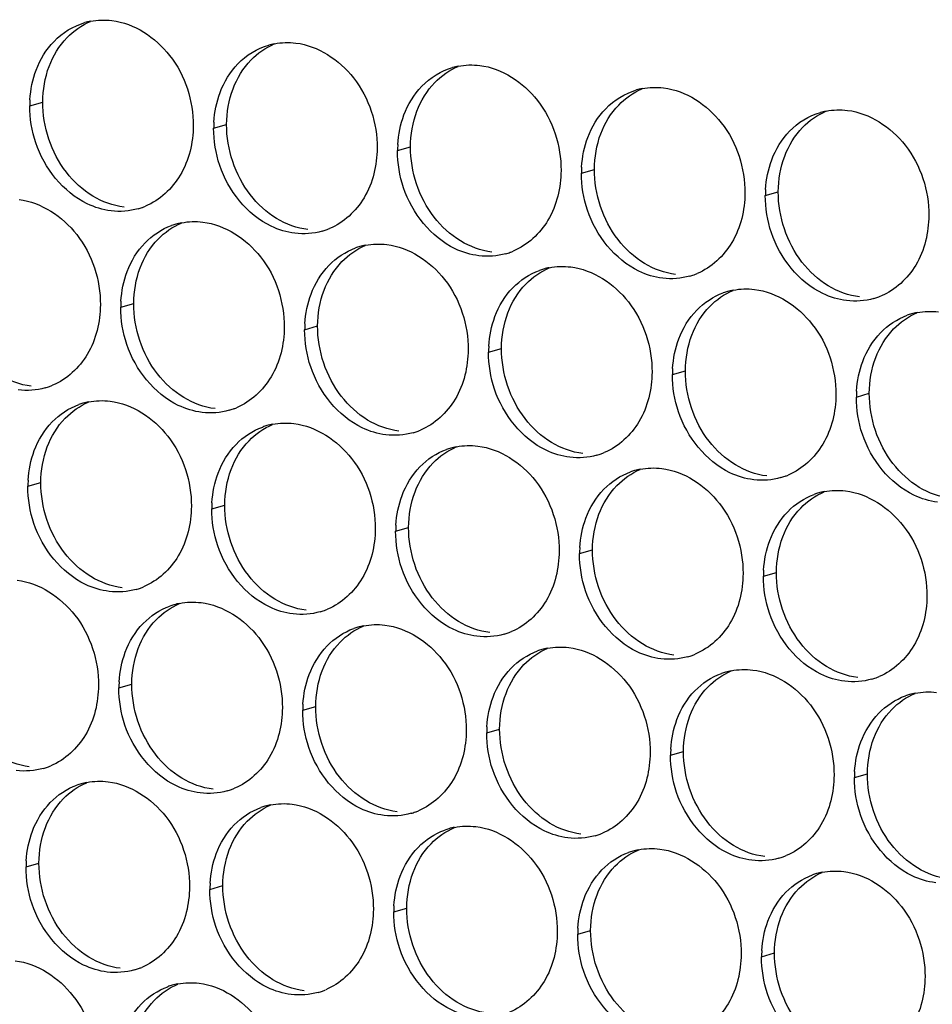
# Paper-space layout '45651_1_3' of a CAD drawing. Header units: millimetres. Extents: x -231 to 594, y 0 to 420.
# Tile 111 of 247: x 100 to 108, y 206 to 214. Entities that reach past the tile are written whole.
import ezdxf

# ---------------------------------------------------------------- set-up
doc = ezdxf.new("R2010")
doc.units = ezdxf.units.MM
doc.header["$LTSCALE"] = 32.67
doc.layers.add('02___PRT_ALL_AXES', color=7, linetype='CONTINUOUS')

psp = doc.layouts.new('45651_1_3')

# ---------------------------------------------------------------- linework, layer by layer
at = {"layer": '02___PRT_ALL_AXES', "color": 7, "linetype": 'CONTINUOUS'}
for p, q in [((100.1765, 213.5632), (100.2837, 213.5938)), ((101.6961, 213.3777), (101.8033, 213.4084)), ((103.2157, 213.1922), (103.3229, 213.2229)), ((104.7353, 213.0067), (104.8425, 213.0374)), ((106.2548, 212.8213), (106.362, 212.8519)), ((100.9285, 211.898), (101.0357, 211.9287)), ((102.4481, 211.7125), (102.5553, 211.7432)), ((103.9677, 211.527), (104.0749, 211.5577)), ((105.4873, 211.3416), (105.5945, 211.3722)), ((107.0069, 211.1561), (107.1141, 211.1868)), ((100.161, 210.4183), (100.2682, 210.449)), ((101.6805, 210.2328), (101.7877, 210.2635)), ((103.2001, 210.0473), (103.3073, 210.078)), ((104.7197, 209.8618), (104.8269, 209.8925)), ((106.2393, 209.6764), (106.3465, 209.707)), ((100.913, 208.7531), (101.0202, 208.7838)), ((102.4326, 208.5676), (102.5398, 208.5983)), ((103.9522, 208.3821), (104.0594, 208.4128)), ((105.4717, 208.1967), (105.5789, 208.2273)), ((106.9913, 208.0112), (107.0985, 208.0419)), ((100.1454, 207.2734), (100.2526, 207.3041)), ((101.665, 207.0879), (101.7722, 207.1186)), ((103.1846, 206.9024), (103.2918, 206.9331)), ((104.7042, 206.717), (104.8114, 206.7476)), ((106.2238, 206.5315), (106.331, 206.5622))]:
    psp.add_line(p, q, dxfattribs=at)
at = {"layer": '02___PRT_ALL_AXES', "color": 3, "linetype": 'CONTINUOUS'}
for centre, radius, start, end in [((100.7833, 213.7191), 0.5519, 100.97724, 105.93831), ((102.3029, 213.5336), 0.5519, 100.97724, 105.93831), ((103.8225, 213.3482), 0.5519, 100.97724, 105.93831), ((105.3421, 213.1627), 0.5519, 100.97724, 105.93831), ((101.0683, 213.5588), 0.8918, 176.51802, 179.71686), ((106.8617, 212.9772), 0.5519, 100.97724, 105.93831), ((102.5879, 213.3733), 0.8918, 176.51802, 179.71686), ((104.1075, 213.1878), 0.8918, 176.51802, 179.71686), ((105.6271, 213.0023), 0.8918, 176.51802, 179.71686), ((107.1467, 212.8169), 0.8918, 176.51802, 179.71686), ((100.9218, 213.2373), 0.5467, 285.94061, 289.76751), ((100.9213, 213.2386), 0.5481, 289.77289, 292.73686), ((101.5339, 212.059), 0.5467, 105.94061, 109.76751), ((101.5353, 212.0539), 0.5519, 100.97724, 105.93831), ((102.4414, 213.0518), 0.5467, 285.94061, 289.76751), ((102.4409, 213.0531), 0.5481, 289.77289, 292.73686), ((103.0535, 211.8735), 0.5467, 105.94061, 109.76751), ((103.0549, 211.8685), 0.5519, 100.97724, 105.93831), ((103.9605, 212.8677), 0.5481, 289.77289, 292.73686), ((103.961, 212.8664), 0.5467, 285.94061, 289.76751), ((104.5731, 211.688), 0.5467, 105.94061, 109.76751), ((104.5745, 211.683), 0.5519, 100.97724, 105.93831), ((105.4806, 212.6809), 0.5467, 285.94061, 289.76751), ((105.4801, 212.6822), 0.5481, 289.77289, 292.73686), ((106.0941, 211.4975), 0.5519, 100.97724, 105.93831), ((101.8204, 211.8936), 0.8918, 176.51802, 179.71686), ((106.0927, 211.5025), 0.5467, 105.94061, 109.76751), ((107.0002, 212.4954), 0.5467, 285.94061, 289.76751), ((106.9997, 212.4967), 0.5481, 289.77289, 292.73686), ((107.6123, 211.3171), 0.5467, 105.94061, 109.76751), ((107.6137, 211.312), 0.5519, 100.97724, 105.93831), ((103.3399, 211.7081), 0.8918, 176.51802, 179.71686), ((104.8595, 211.5226), 0.8918, 176.51802, 179.71686), ((106.3791, 211.3371), 0.8918, 176.51802, 179.71686), ((100.1543, 211.7576), 0.5467, 285.94061, 289.76751), ((100.1538, 211.7589), 0.5481, 289.77289, 292.73686), ((107.8987, 211.1517), 0.8918, 176.51802, 179.71686), ((100.7664, 210.5793), 0.5467, 105.94061, 109.76751), ((100.7678, 210.5742), 0.5519, 100.97724, 105.93831), ((101.6739, 211.5721), 0.5467, 285.94061, 289.76751), ((101.6733, 211.5734), 0.5481, 289.77289, 292.73686), ((102.286, 210.3938), 0.5467, 105.94061, 109.76751), ((102.2874, 210.3888), 0.5519, 100.97724, 105.93831), ((103.1934, 211.3866), 0.5467, 285.94061, 289.76751), ((103.1929, 211.388), 0.5481, 289.77289, 292.73686), ((103.8055, 210.2083), 0.5467, 105.94061, 109.76751), ((103.807, 210.2033), 0.5519, 100.97724, 105.93831), ((104.713, 211.2012), 0.5467, 285.94061, 289.76751), ((104.7125, 211.2025), 0.5481, 289.77289, 292.73686), ((105.3251, 210.0228), 0.5467, 105.94061, 109.76751), ((105.3265, 210.0178), 0.5519, 100.97724, 105.93831), ((106.2326, 211.0157), 0.5467, 285.94061, 289.76751), ((106.2321, 211.017), 0.5481, 289.77289, 292.73686), ((101.0528, 210.4139), 0.8918, 176.51802, 179.71686), ((106.8447, 209.8374), 0.5467, 105.94061, 109.76751), ((106.8461, 209.8323), 0.5519, 100.97724, 105.93831), ((102.5724, 210.2284), 0.8918, 176.51802, 179.71686), ((104.092, 210.0429), 0.8918, 176.51802, 179.71686), ((105.6115, 209.8574), 0.8918, 176.51802, 179.71686), ((107.1311, 209.672), 0.8918, 176.51802, 179.71686), ((100.9058, 210.0937), 0.5481, 289.77289, 292.73686), ((100.9063, 210.0924), 0.5467, 285.94061, 289.76751), ((101.5184, 208.9141), 0.5467, 105.94061, 109.76751), ((101.5198, 208.9091), 0.5519, 100.97724, 105.93831), ((102.4259, 209.9069), 0.5467, 285.94061, 289.76751), ((102.4254, 209.9083), 0.5481, 289.77289, 292.73686), ((103.0394, 208.7236), 0.5519, 100.97724, 105.93831), ((103.038, 208.7286), 0.5467, 105.94061, 109.76751), ((103.9455, 209.7215), 0.5467, 285.94061, 289.76751), ((103.9449, 209.7228), 0.5481, 289.77289, 292.73686), ((104.5576, 208.5431), 0.5467, 105.94061, 109.76751), ((104.559, 208.5381), 0.5519, 100.97724, 105.93831), ((105.4651, 209.536), 0.5467, 285.94061, 289.76751), ((105.4645, 209.5373), 0.5481, 289.77289, 292.73686), ((106.0771, 208.3577), 0.5467, 105.94061, 109.76751), ((106.0786, 208.3526), 0.5519, 100.97724, 105.93831), ((101.8048, 208.7487), 0.8918, 176.51802, 179.71686), ((106.9846, 209.3505), 0.5467, 285.94061, 289.76751), ((106.9841, 209.3518), 0.5481, 289.77289, 292.73686), ((107.5967, 208.1722), 0.5467, 105.94061, 109.76751), ((107.5981, 208.1671), 0.5519, 100.97724, 105.93831), ((103.3244, 208.5632), 0.8918, 176.51802, 179.71686), ((104.844, 208.3777), 0.8918, 176.51802, 179.71686), ((106.3636, 208.1923), 0.8918, 176.51802, 179.71686), ((100.1387, 208.6127), 0.5467, 285.94061, 289.76751), ((100.1382, 208.614), 0.5481, 289.77289, 292.73686), ((107.8831, 208.0068), 0.8918, 176.51802, 179.71686), ((100.7522, 207.4293), 0.5519, 100.97724, 105.93831), ((100.7508, 207.4344), 0.5467, 105.94061, 109.76751), ((101.6583, 208.4272), 0.5467, 285.94061, 289.76751), ((101.6578, 208.4285), 0.5481, 289.77289, 292.73686), ((102.2704, 207.2489), 0.5467, 105.94061, 109.76751), ((102.2718, 207.2439), 0.5519, 100.97724, 105.93831), ((103.1779, 208.2418), 0.5467, 285.94061, 289.76751), ((103.1774, 208.2431), 0.5481, 289.77289, 292.73686), ((103.79, 207.0634), 0.5467, 105.94061, 109.76751), ((103.7914, 207.0584), 0.5519, 100.97724, 105.93831), ((104.6975, 208.0563), 0.5467, 285.94061, 289.76751), ((104.697, 208.0576), 0.5481, 289.77289, 292.73686), ((105.3096, 206.8779), 0.5467, 105.94061, 109.76751), ((105.311, 206.8729), 0.5519, 100.97724, 105.93831), ((101.0372, 207.269), 0.8918, 176.51802, 179.71686), ((106.2171, 207.8708), 0.5467, 285.94061, 289.76751), ((106.2165, 207.8721), 0.5481, 289.77289, 292.73686), ((106.8306, 206.6874), 0.5519, 100.97724, 105.93831), ((106.8292, 206.6925), 0.5467, 105.94061, 109.76751), ((102.5568, 207.0835), 0.8918, 176.51802, 179.71686), ((104.0764, 206.898), 0.8918, 176.51802, 179.71686), ((105.596, 206.7125), 0.8918, 176.51802, 179.71686), ((107.1156, 206.5271), 0.8918, 176.51802, 179.71686), ((100.8908, 206.9475), 0.5467, 285.94061, 289.76751), ((100.8902, 206.9488), 0.5481, 289.77289, 292.73686), ((101.5029, 205.7692), 0.5467, 105.94061, 109.76751), ((101.5043, 205.7642), 0.5519, 100.97724, 105.93831), ((102.4098, 206.7634), 0.5481, 289.77289, 292.73686), ((102.4103, 206.762), 0.5467, 285.94061, 289.76751)]:
    psp.add_arc(centre, radius, start, end, dxfattribs=at)
for points in [[(100.3771, 214.095), (100.4461, 214.1664), (100.5362, 214.2226), (100.6318, 214.2498)], [(100.6782, 214.261), (100.7364, 214.2722), (100.797, 214.2741), (100.8558, 214.267)], [(100.2294, 213.8578), (100.2622, 213.9449), (100.3124, 214.028), (100.3771, 214.095)], [(101.8967, 213.9095), (101.9657, 213.981), (102.0558, 214.0371), (102.1514, 214.0644)], [(102.1978, 214.0755), (102.2559, 214.0868), (102.3166, 214.0886), (102.3753, 214.0815)], [(101.749, 213.6723), (101.7818, 213.7595), (101.8319, 213.8425), (101.8967, 213.9095)], [(103.7174, 213.89), (103.7755, 213.9013), (103.8362, 213.9032), (103.8949, 213.896)], [(100.1781, 213.6129), (100.1832, 213.6962), (100.2, 213.7797), (100.2294, 213.8578)], [(103.4162, 213.724), (103.4853, 213.7955), (103.5754, 213.8516), (103.6709, 213.8789)], [(101.6977, 213.4274), (101.7028, 213.5107), (101.7196, 213.5942), (101.749, 213.6723)], [(103.2686, 213.4868), (103.3014, 213.574), (103.3515, 213.657), (103.4162, 213.724)], [(104.9358, 213.5385), (105.0048, 213.61), (105.095, 213.6661), (105.1905, 213.6934)], [(105.237, 213.7045), (105.2951, 213.7158), (105.3557, 213.7177), (105.4145, 213.7105)], [(100.2264, 213.256), (100.1934, 213.3543), (100.176, 213.4594), (100.1765, 213.5632)], [(104.7882, 213.3013), (104.821, 213.3885), (104.8711, 213.4715), (104.9358, 213.5385)], [(106.4554, 213.3531), (106.5244, 213.4245), (106.6146, 213.4806), (106.7101, 213.5079)], [(106.7566, 213.5191), (106.8147, 213.5303), (106.8753, 213.5322), (106.9341, 213.525)], [(103.2173, 213.242), (103.2224, 213.3252), (103.2392, 213.4088), (103.2686, 213.4868)], [(101.746, 213.0705), (101.713, 213.1689), (101.6956, 213.274), (101.6961, 213.3777)], [(106.3077, 213.1159), (106.3406, 213.203), (106.3907, 213.2861), (106.4554, 213.3531)], [(104.7369, 213.0565), (104.742, 213.1397), (104.7588, 213.2233), (104.7882, 213.3013)], [(103.2656, 212.8851), (103.2326, 212.9834), (103.2152, 213.0885), (103.2157, 213.1922)], [(106.2565, 212.871), (106.2615, 212.9542), (106.2784, 213.0378), (106.3077, 213.1159)], [(104.7852, 212.6996), (104.7522, 212.7979), (104.7347, 212.903), (104.7353, 213.0067)], [(106.3048, 212.5141), (106.2718, 212.6124), (106.2543, 212.7175), (106.2548, 212.8213)], [(101.072, 212.7116), (101, 212.691), (100.9223, 212.6854), (100.848, 212.6945)], [(101.4303, 212.5958), (101.4884, 212.6071), (101.549, 212.6089), (101.6078, 212.6018)], [(101.1291, 212.4298), (101.1899, 212.4928), (101.2666, 212.5438), (101.349, 212.5735)], [(102.5916, 212.5261), (102.5196, 212.5056), (102.4419, 212.5), (102.3676, 212.509)], [(100.9814, 212.1926), (101.0142, 212.2797), (101.0644, 212.3628), (101.1291, 212.4298)], [(102.6487, 212.2443), (102.7095, 212.3073), (102.7862, 212.3584), (102.8686, 212.388)], [(102.9498, 212.4103), (103.008, 212.4216), (103.0686, 212.4235), (103.1274, 212.4163)], [(104.1112, 212.3407), (104.0392, 212.3201), (103.9615, 212.3145), (103.8872, 212.3236)], [(100.9302, 211.9477), (100.9352, 212.031), (100.952, 212.1145), (100.9814, 212.1926)], [(102.501, 212.0071), (102.5338, 212.0943), (102.584, 212.1773), (102.6487, 212.2443)], [(104.1683, 212.0588), (104.2291, 212.1218), (104.3058, 212.1729), (104.3882, 212.2025)], [(104.4694, 212.2248), (104.5275, 212.2361), (104.5882, 212.238), (104.647, 212.2308)], [(105.6307, 212.1552), (105.5587, 212.1346), (105.4811, 212.129), (105.4067, 212.1381)], [(104.0206, 211.8216), (104.0534, 211.9088), (104.1036, 211.9918), (104.1683, 212.0588)], [(105.989, 212.0394), (106.0471, 212.0506), (106.1078, 212.0525), (106.1665, 212.0453)], [(102.4497, 211.7623), (102.4548, 211.8455), (102.4716, 211.9291), (102.501, 212.0071)], [(105.6878, 211.8733), (105.7487, 211.9363), (105.8254, 211.9874), (105.9078, 212.017)], [(107.1503, 211.9697), (107.0783, 211.9491), (107.0007, 211.9435), (106.9263, 211.9526)], [(100.9785, 211.5908), (100.9454, 211.6892), (100.928, 211.7943), (100.9285, 211.898)], [(105.5402, 211.6362), (105.573, 211.7233), (105.6231, 211.8064), (105.6878, 211.8733)], [(107.5086, 211.8539), (107.5667, 211.8652), (107.6273, 211.867), (107.6861, 211.8599)], [(103.9693, 211.5768), (103.9744, 211.66), (103.9912, 211.7436), (104.0206, 211.8216)], [(107.2074, 211.6879), (107.2683, 211.7509), (107.345, 211.8019), (107.4274, 211.8316)], [(102.498, 211.4054), (102.465, 211.5037), (102.4476, 211.6088), (102.4481, 211.7125)], [(105.4889, 211.3913), (105.494, 211.4745), (105.5108, 211.5581), (105.5402, 211.6362)], [(107.0598, 211.4507), (107.0926, 211.5378), (107.1427, 211.6209), (107.2074, 211.6879)], [(104.0176, 211.2199), (103.9846, 211.3182), (103.9672, 211.4233), (103.9677, 211.527)], [(107.0085, 211.2058), (107.0136, 211.2891), (107.0304, 211.3726), (107.0598, 211.4507)], [(105.5372, 211.0344), (105.5042, 211.1327), (105.4868, 211.2378), (105.4873, 211.3416)], [(100.3044, 211.2319), (100.2324, 211.2113), (100.1548, 211.2057), (100.0804, 211.2148)], [(107.0568, 210.8489), (107.0238, 210.9473), (107.0064, 211.0523), (107.0069, 211.1561)], [(100.3615, 210.9501), (100.4224, 211.0131), (100.4991, 211.0641), (100.5815, 211.0938)], [(100.6627, 211.1161), (100.7208, 211.1274), (100.7814, 211.1292), (100.8402, 211.1221)], [(101.824, 211.0464), (101.752, 211.0259), (101.6743, 211.0203), (101.6, 211.0293)], [(100.2139, 210.7129), (100.2467, 210.8), (100.2968, 210.8831), (100.3615, 210.9501)], [(101.8811, 210.7646), (101.9419, 210.8276), (102.0186, 210.8787), (102.1011, 210.9083)], [(102.1823, 210.9306), (102.2404, 210.9419), (102.301, 210.9438), (102.3598, 210.9366)], [(103.3436, 210.861), (103.2716, 210.8404), (103.1939, 210.8348), (103.1196, 210.8438)], [(101.7334, 210.5274), (101.7663, 210.6146), (101.8164, 210.6976), (101.8811, 210.7646)], [(103.7019, 210.7451), (103.76, 210.7564), (103.8206, 210.7583), (103.8794, 210.7511)], [(100.1626, 210.468), (100.1677, 210.5513), (100.1845, 210.6348), (100.2139, 210.7129)], [(103.4007, 210.5791), (103.4615, 210.6421), (103.5382, 210.6932), (103.6206, 210.7228)], [(104.8632, 210.6755), (104.7912, 210.6549), (104.7135, 210.6493), (104.6392, 210.6584)], [(103.253, 210.3419), (103.2858, 210.4291), (103.336, 210.5121), (103.4007, 210.5791)], [(105.2214, 210.5596), (105.2796, 210.5709), (105.3402, 210.5728), (105.399, 210.5656)], [(101.6822, 210.2826), (101.6872, 210.3658), (101.7041, 210.4494), (101.7334, 210.5274)], [(104.9203, 210.3936), (104.9811, 210.4566), (105.0578, 210.5077), (105.1402, 210.5373)], [(106.3828, 210.49), (106.3108, 210.4694), (106.2331, 210.4638), (106.1588, 210.4729)], [(100.2109, 210.1111), (100.1779, 210.2095), (100.1605, 210.3145), (100.161, 210.4183)], [(103.2018, 210.0971), (103.2068, 210.1803), (103.2237, 210.2639), (103.253, 210.3419)], [(104.7726, 210.1564), (104.8054, 210.2436), (104.8556, 210.3267), (104.9203, 210.3936)], [(106.4399, 210.2082), (106.5007, 210.2712), (106.5774, 210.3222), (106.6598, 210.3519)], [(106.741, 210.3742), (106.7992, 210.3854), (106.8598, 210.3873), (106.9186, 210.3802)], [(101.7305, 209.9256), (101.6975, 210.024), (101.68, 210.1291), (101.6805, 210.2328)], [(106.2922, 209.971), (106.325, 210.0581), (106.3752, 210.1412), (106.4399, 210.2082)], [(104.7214, 209.9116), (104.7264, 209.9948), (104.7432, 210.0784), (104.7726, 210.1564)], [(103.2501, 209.7402), (103.217, 209.8385), (103.1996, 209.9436), (103.2001, 210.0473)], [(106.2409, 209.7261), (106.246, 209.8094), (106.2628, 209.8929), (106.2922, 209.971)], [(104.7696, 209.5547), (104.7366, 209.653), (104.7192, 209.7581), (104.7197, 209.8618)], [(106.2892, 209.3692), (106.2562, 209.4676), (106.2388, 209.5726), (106.2393, 209.6764)], [(101.0564, 209.5667), (100.9844, 209.5462), (100.9068, 209.5405), (100.8325, 209.5496)], [(101.1135, 209.2849), (101.1744, 209.3479), (101.2511, 209.399), (101.3335, 209.4286)], [(101.4147, 209.4509), (101.4728, 209.4622), (101.5335, 209.4641), (101.5922, 209.4569)], [(102.576, 209.3812), (102.504, 209.3607), (102.4264, 209.3551), (102.352, 209.3641)], [(100.9659, 209.0477), (100.9987, 209.1349), (101.0488, 209.2179), (101.1135, 209.2849)], [(102.9343, 209.2654), (102.9924, 209.2767), (103.0531, 209.2786), (103.1118, 209.2714)], [(102.6331, 209.0994), (102.694, 209.1624), (102.7707, 209.2135), (102.8531, 209.2431)], [(104.0956, 209.1958), (104.0236, 209.1752), (103.946, 209.1696), (103.8716, 209.1787)], [(100.9146, 208.8028), (100.9197, 208.8861), (100.9365, 208.9697), (100.9659, 209.0477)], [(102.4855, 208.8622), (102.5183, 208.9494), (102.5684, 209.0324), (102.6331, 209.0994)], [(104.1527, 208.9139), (104.2136, 208.9769), (104.2902, 209.028), (104.3727, 209.0576)], [(104.4539, 209.0799), (104.512, 209.0912), (104.5726, 209.0931), (104.6314, 209.0859)], [(105.6152, 209.0103), (105.5432, 208.9897), (105.4655, 208.9841), (105.3912, 208.9932)], [(102.4342, 208.6174), (102.4393, 208.7006), (102.4561, 208.7842), (102.4855, 208.8622)], [(104.0051, 208.6767), (104.0379, 208.7639), (104.088, 208.8469), (104.1527, 208.9139)], [(105.6723, 208.7285), (105.7331, 208.7915), (105.8098, 208.8425), (105.8922, 208.8721)], [(105.9735, 208.8945), (106.0316, 208.9057), (106.0922, 208.9076), (106.151, 208.9004)], [(107.1348, 208.8248), (107.0628, 208.8043), (106.9851, 208.7986), (106.9108, 208.8077)], [(100.9629, 208.4459), (100.9299, 208.5443), (100.9125, 208.6494), (100.913, 208.7531)], [(105.5246, 208.4913), (105.5574, 208.5784), (105.6076, 208.6615), (105.6723, 208.7285)], [(107.493, 208.709), (107.5512, 208.7203), (107.6118, 208.7221), (107.6706, 208.715)], [(103.9538, 208.4319), (103.9589, 208.5151), (103.9757, 208.5987), (104.0051, 208.6767)], [(107.1919, 208.543), (107.2527, 208.606), (107.3294, 208.657), (107.4118, 208.6867)], [(102.4825, 208.2605), (102.4495, 208.3588), (102.4321, 208.4639), (102.4326, 208.5676)], [(107.0442, 208.3058), (107.077, 208.3929), (107.1272, 208.476), (107.1919, 208.543)], [(105.4734, 208.2464), (105.4784, 208.3296), (105.4953, 208.4132), (105.5246, 208.4913)], [(104.0021, 208.075), (103.9691, 208.1733), (103.9516, 208.2784), (103.9522, 208.3821)], [(106.993, 208.0609), (106.998, 208.1442), (107.0148, 208.2277), (107.0442, 208.3058)], [(105.5217, 207.8895), (105.4887, 207.9878), (105.4712, 208.0929), (105.4717, 208.1967)], [(100.2889, 208.087), (100.2169, 208.0664), (100.1392, 208.0608), (100.0649, 208.0699)], [(100.6471, 207.9712), (100.7053, 207.9825), (100.7659, 207.9843), (100.8247, 207.9772)], [(107.0412, 207.704), (107.0082, 207.8024), (106.9908, 207.9075), (106.9913, 208.0112)], [(100.346, 207.8052), (100.4068, 207.8682), (100.4835, 207.9192), (100.5659, 207.9489)], [(101.8085, 207.9015), (101.7365, 207.881), (101.6588, 207.8754), (101.5845, 207.8844)], [(100.1983, 207.568), (100.2311, 207.6551), (100.2813, 207.7382), (100.346, 207.8052)], [(102.1667, 207.7857), (102.2249, 207.797), (102.2855, 207.7989), (102.3443, 207.7917)], [(101.8656, 207.6197), (101.9264, 207.6827), (102.0031, 207.7338), (102.0855, 207.7634)], [(103.3281, 207.7161), (103.256, 207.6955), (103.1784, 207.6899), (103.1041, 207.699)], [(100.1471, 207.3231), (100.1521, 207.4064), (100.1689, 207.4899), (100.1983, 207.568)], [(101.7179, 207.3825), (101.7507, 207.4697), (101.8009, 207.5527), (101.8656, 207.6197)], [(103.3851, 207.4342), (103.446, 207.4972), (103.5227, 207.5483), (103.6051, 207.5779)], [(103.6863, 207.6002), (103.7444, 207.6115), (103.8051, 207.6134), (103.8638, 207.6062)], [(104.8476, 207.5306), (104.7756, 207.51), (104.698, 207.5044), (104.6236, 207.5135)], [(103.2375, 207.197), (103.2703, 207.2842), (103.3204, 207.3672), (103.3851, 207.4342)], [(104.9047, 207.2488), (104.9656, 207.3117), (105.0423, 207.3628), (105.1247, 207.3924)], [(105.2059, 207.4148), (105.264, 207.426), (105.3247, 207.4279), (105.3834, 207.4207)], [(101.6666, 207.1377), (101.6717, 207.2209), (101.6885, 207.3045), (101.7179, 207.3825)], [(106.3672, 207.3451), (106.2952, 207.3245), (106.2176, 207.3189), (106.1432, 207.328)], [(100.1953, 206.9662), (100.1623, 207.0646), (100.1449, 207.1697), (100.1454, 207.2734)], [(104.7571, 207.0116), (104.7899, 207.0987), (104.84, 207.1818), (104.9047, 207.2488)], [(106.7255, 207.2293), (106.7836, 207.2406), (106.8442, 207.2424), (106.903, 207.2353)], [(103.1862, 206.9522), (103.1913, 207.0354), (103.2081, 207.119), (103.2375, 207.197)], [(106.4243, 207.0633), (106.4852, 207.1263), (106.5619, 207.1773), (106.6443, 207.207)], [(101.7149, 206.7808), (101.6819, 206.8791), (101.6645, 206.9842), (101.665, 207.0879)], [(104.7058, 206.7667), (104.7109, 206.8499), (104.7277, 206.9335), (104.7571, 207.0116)], [(106.2767, 206.8261), (106.3095, 206.9132), (106.3596, 206.9963), (106.4243, 207.0633)], [(103.2345, 206.5953), (103.2015, 206.6936), (103.1841, 206.7987), (103.1846, 206.9024)], [(106.2254, 206.5812), (106.2305, 206.6645), (106.2473, 206.748), (106.2767, 206.8261)], [(104.7541, 206.4098), (104.7211, 206.5081), (104.7037, 206.6132), (104.7042, 206.717)], [(106.2737, 206.2243), (106.2407, 206.3227), (106.2232, 206.4278), (106.2238, 206.5315)], [(101.0409, 206.4218), (100.9689, 206.4013), (100.8912, 206.3957), (100.8169, 206.4047)], [(101.098, 206.14), (101.1588, 206.203), (101.2355, 206.2541), (101.318, 206.2837)], [(101.3992, 206.306), (101.4573, 206.3173), (101.5179, 206.3192), (101.5767, 206.312)], [(102.5605, 206.2364), (102.4885, 206.2158), (102.4108, 206.2102), (102.3365, 206.2193)], [(100.9503, 205.9028), (100.9832, 205.99), (101.0333, 206.073), (101.098, 206.14)]]:
    psp.add_open_spline(points, degree=3, dxfattribs=at)
at = {"layer": '02___PRT_ALL_AXES', "color": 7, "linetype": 'CONTINUOUS'}
for points in [[(100.4843, 214.1256), (100.5387, 214.182), (100.6055, 214.2288), (100.6778, 214.2591)], [(100.3366, 213.8884), (100.3694, 213.9756), (100.4196, 214.0586), (100.4843, 214.1256)], [(102.0038, 213.9402), (102.0583, 213.9965), (102.1251, 214.0433), (102.1974, 214.0736)], [(101.8562, 213.703), (101.889, 213.7901), (101.9391, 213.8732), (102.0038, 213.9402)], [(100.2837, 213.5938), (100.2842, 213.6936), (100.3015, 213.7951), (100.3366, 213.8884)], [(103.5234, 213.7547), (103.5779, 213.811), (103.6447, 213.8578), (103.717, 213.8881)], [(103.3758, 213.5175), (103.4086, 213.6047), (103.4587, 213.6877), (103.5234, 213.7547)], [(101.8033, 213.4084), (101.8038, 213.5081), (101.821, 213.6096), (101.8562, 213.703)], [(105.043, 213.5692), (105.0974, 213.6256), (105.1643, 213.6723), (105.2365, 213.7026)], [(100.4788, 213.0138), (100.354, 213.1751), (100.2827, 213.3898), (100.2837, 213.5938)], [(103.3229, 213.2229), (103.3234, 213.3227), (103.3406, 213.4241), (103.3758, 213.5175)], [(104.8954, 213.332), (104.9282, 213.4192), (104.9783, 213.5022), (105.043, 213.5692)], [(106.5626, 213.3837), (106.617, 213.4401), (106.6839, 213.4869), (106.7561, 213.5171)], [(101.9984, 212.8283), (101.8735, 212.9896), (101.8023, 213.2044), (101.8033, 213.4084)], [(104.8425, 213.0374), (104.843, 213.1372), (104.8602, 213.2386), (104.8954, 213.332)], [(106.4149, 213.1465), (106.4477, 213.2337), (106.4979, 213.3167), (106.5626, 213.3837)], [(103.5179, 212.6428), (103.3931, 212.8042), (103.3219, 213.0189), (103.3229, 213.2229)], [(106.362, 212.8519), (106.3625, 212.9517), (106.3798, 213.0532), (106.4149, 213.1465)], [(100.697, 212.8166), (100.6132, 212.8674), (100.5388, 212.9362), (100.4788, 213.0138)], [(105.0375, 212.4573), (104.9127, 212.6187), (104.8414, 212.8334), (104.8425, 213.0374)], [(106.5571, 212.2718), (106.4323, 212.4332), (106.361, 212.6479), (106.362, 212.8519)], [(100.9552, 212.7252), (100.8646, 212.7362), (100.7751, 212.7693), (100.697, 212.8166)], [(102.2166, 212.6311), (102.1328, 212.6819), (102.0583, 212.7507), (101.9984, 212.8283)], [(102.4748, 212.5397), (102.3842, 212.5508), (102.2947, 212.5838), (102.2166, 212.6311)], [(103.7362, 212.4456), (103.6523, 212.4964), (103.5779, 212.5652), (103.5179, 212.6428)], [(101.2363, 212.4605), (101.2907, 212.5168), (101.3575, 212.5636), (101.4298, 212.5939)], [(101.0886, 212.2233), (101.1214, 212.3104), (101.1716, 212.3935), (101.2363, 212.4605)], [(103.9944, 212.3542), (103.9037, 212.3653), (103.8143, 212.3983), (103.7362, 212.4456)], [(105.2558, 212.2602), (105.1719, 212.311), (105.0975, 212.3798), (105.0375, 212.4573)], [(102.7559, 212.275), (102.8103, 212.3313), (102.8771, 212.3781), (102.9494, 212.4084)], [(102.6082, 212.0378), (102.641, 212.1249), (102.6912, 212.208), (102.7559, 212.275)], [(101.0357, 211.9287), (101.0362, 212.0284), (101.0535, 212.1299), (101.0886, 212.2233)], [(104.2755, 212.0895), (104.3299, 212.1459), (104.3967, 212.1926), (104.469, 212.2229)], [(105.5139, 212.1688), (105.4233, 212.1798), (105.3339, 212.2128), (105.2558, 212.2602)], [(106.7754, 212.0747), (106.6915, 212.1255), (106.6171, 212.1943), (106.5571, 212.2718)], [(102.5553, 211.7432), (102.5558, 211.843), (102.5731, 211.9444), (102.6082, 212.0378)], [(104.1278, 211.8523), (104.1606, 211.9395), (104.2108, 212.0225), (104.2755, 212.0895)], [(105.795, 211.904), (105.8495, 211.9604), (105.9163, 212.0072), (105.9886, 212.0374)], [(107.0335, 211.9833), (106.9429, 211.9943), (106.8534, 212.0274), (106.7754, 212.0747)], [(101.2308, 211.3486), (101.106, 211.5099), (101.0347, 211.7247), (101.0357, 211.9287)], [(105.6474, 211.6668), (105.6802, 211.754), (105.7303, 211.837), (105.795, 211.904)], [(104.0749, 211.5577), (104.0754, 211.6575), (104.0926, 211.7589), (104.1278, 211.8523)], [(107.3146, 211.7186), (107.3691, 211.7749), (107.4359, 211.8217), (107.5081, 211.852)], [(102.7504, 211.1631), (102.6256, 211.3245), (102.5543, 211.5392), (102.5553, 211.7432)], [(107.167, 211.4814), (107.1998, 211.5685), (107.2499, 211.6516), (107.3146, 211.7186)], [(105.5945, 211.3722), (105.595, 211.472), (105.6122, 211.5735), (105.6474, 211.6668)], [(104.27, 210.9776), (104.1451, 211.139), (104.0739, 211.3537), (104.0749, 211.5577)], [(107.1141, 211.1868), (107.1146, 211.2865), (107.1318, 211.388), (107.167, 211.4814)], [(100.1876, 211.2455), (100.097, 211.2565), (100.0075, 211.2896), (99.9295, 211.3369)], [(101.4491, 211.1514), (101.3652, 211.2022), (101.2908, 211.271), (101.2308, 211.3486)], [(105.7895, 210.7921), (105.6647, 210.9535), (105.5935, 211.1682), (105.5945, 211.3722)], [(101.7072, 211.06), (101.6166, 211.0711), (101.5271, 211.1041), (101.4491, 211.1514)], [(102.9686, 210.9659), (102.8848, 211.0167), (102.8104, 211.0855), (102.7504, 211.1631)], [(107.3091, 210.6067), (107.1843, 210.768), (107.1131, 210.9828), (107.1141, 211.1868)], [(100.4687, 210.9808), (100.5232, 211.0371), (100.59, 211.0839), (100.6622, 211.1142)], [(100.3211, 210.7436), (100.3539, 210.8307), (100.404, 210.9138), (100.4687, 210.9808)], [(104.4882, 210.7804), (104.4044, 210.8312), (104.3299, 210.9001), (104.27, 210.9776)], [(101.9883, 210.7953), (102.0427, 210.8516), (102.1096, 210.8984), (102.1818, 210.9287)], [(103.2268, 210.8745), (103.1362, 210.8856), (103.0467, 210.9186), (102.9686, 210.9659)], [(100.2682, 210.449), (100.2687, 210.5487), (100.2859, 210.6502), (100.3211, 210.7436)], [(101.8406, 210.5581), (101.8735, 210.6452), (101.9236, 210.7283), (101.9883, 210.7953)], [(103.5079, 210.6098), (103.5623, 210.6662), (103.6292, 210.7129), (103.7014, 210.7432)], [(104.7464, 210.689), (104.6558, 210.7001), (104.5663, 210.7331), (104.4882, 210.7804)], [(106.0078, 210.595), (105.9239, 210.6458), (105.8495, 210.7146), (105.7895, 210.7921)], [(103.3602, 210.3726), (103.393, 210.4598), (103.4432, 210.5428), (103.5079, 210.6098)], [(106.266, 210.5036), (106.1753, 210.5146), (106.0859, 210.5477), (106.0078, 210.595)], [(107.5274, 210.4095), (107.4435, 210.4603), (107.3691, 210.5291), (107.3091, 210.6067)], [(101.7877, 210.2635), (101.7882, 210.3632), (101.8055, 210.4647), (101.8406, 210.5581)], [(105.0275, 210.4243), (105.0819, 210.4807), (105.1487, 210.5275), (105.221, 210.5577)], [(100.4632, 209.8689), (100.3384, 210.0302), (100.2672, 210.245), (100.2682, 210.449)], [(104.8798, 210.1871), (104.9126, 210.2743), (104.9628, 210.3573), (105.0275, 210.4243)], [(107.7855, 210.3181), (107.6949, 210.3292), (107.6055, 210.3622), (107.5274, 210.4095)], [(103.3073, 210.078), (103.3078, 210.1778), (103.3251, 210.2792), (103.3602, 210.3726)], [(106.5471, 210.2388), (106.6015, 210.2952), (106.6683, 210.342), (106.7406, 210.3723)], [(101.9828, 209.6834), (101.858, 209.8448), (101.7867, 210.0595), (101.7877, 210.2635)], [(104.8269, 209.8925), (104.8274, 209.9923), (104.8447, 210.0937), (104.8798, 210.1871)], [(106.3994, 210.0016), (106.4322, 210.0888), (106.4824, 210.1719), (106.5471, 210.2388)], [(103.5024, 209.4979), (103.3776, 209.6593), (103.3063, 209.874), (103.3073, 210.078)], [(106.3465, 209.707), (106.347, 209.8068), (106.3642, 209.9083), (106.3994, 210.0016)], [(100.6815, 209.6717), (100.5976, 209.7225), (100.5232, 209.7913), (100.4632, 209.8689)], [(105.022, 209.3124), (104.8972, 209.4738), (104.8259, 209.6885), (104.8269, 209.8925)], [(100.9396, 209.5803), (100.849, 209.5914), (100.7596, 209.6244), (100.6815, 209.6717)], [(102.2011, 209.4862), (102.1172, 209.537), (102.0428, 209.6058), (101.9828, 209.6834)], [(106.5416, 209.127), (106.4168, 209.2883), (106.3455, 209.503), (106.3465, 209.707)], [(101.2207, 209.3156), (101.2752, 209.3719), (101.342, 209.4187), (101.4143, 209.449)], [(102.4592, 209.3948), (102.3686, 209.4059), (102.2791, 209.4389), (102.2011, 209.4862)], [(103.7207, 209.3007), (103.6368, 209.3515), (103.5624, 209.4204), (103.5024, 209.4979)], [(101.0731, 209.0784), (101.1059, 209.1655), (101.156, 209.2486), (101.2207, 209.3156)], [(102.7403, 209.1301), (102.7948, 209.1864), (102.8616, 209.2332), (102.9339, 209.2635)], [(103.9788, 209.2093), (103.8882, 209.2204), (103.7987, 209.2534), (103.7207, 209.3007)], [(105.2402, 209.1153), (105.1564, 209.1661), (105.082, 209.2349), (105.022, 209.3124)], [(102.5927, 208.8929), (102.6255, 208.9801), (102.6756, 209.0631), (102.7403, 209.1301)], [(105.4984, 209.0239), (105.4078, 209.0349), (105.3183, 209.068), (105.2402, 209.1153)], [(106.7598, 208.9298), (106.676, 208.9806), (106.6015, 209.0494), (106.5416, 209.127)], [(101.0202, 208.7838), (101.0207, 208.8835), (101.0379, 208.985), (101.0731, 209.0784)], [(104.2599, 208.9446), (104.3143, 209.001), (104.3812, 209.0477), (104.4534, 209.078)], [(104.1122, 208.7074), (104.1451, 208.7946), (104.1952, 208.8776), (104.2599, 208.9446)], [(102.5398, 208.5983), (102.5403, 208.6981), (102.5575, 208.7995), (102.5927, 208.8929)], [(105.7795, 208.7591), (105.8339, 208.8155), (105.9008, 208.8623), (105.973, 208.8925)], [(107.018, 208.8384), (106.9274, 208.8494), (106.8379, 208.8825), (106.7598, 208.9298)], [(101.2152, 208.2037), (101.0904, 208.365), (101.0192, 208.5798), (101.0202, 208.7838)], [(104.0594, 208.4128), (104.0598, 208.5126), (104.0771, 208.614), (104.1122, 208.7074)], [(105.6318, 208.5219), (105.6646, 208.6091), (105.7148, 208.6921), (105.7795, 208.7591)], [(107.2991, 208.5737), (107.3535, 208.63), (107.4203, 208.6768), (107.4926, 208.7071)], [(102.7348, 208.0182), (102.61, 208.1796), (102.5388, 208.3943), (102.5398, 208.5983)], [(107.1514, 208.3365), (107.1842, 208.4236), (107.2344, 208.5067), (107.2991, 208.5737)], [(105.5789, 208.2273), (105.5794, 208.3271), (105.5967, 208.4286), (105.6318, 208.5219)], [(104.2544, 207.8327), (104.1296, 207.9941), (104.0583, 208.2088), (104.0594, 208.4128)], [(107.0985, 208.0419), (107.099, 208.1416), (107.1163, 208.2431), (107.1514, 208.3365)], [(105.774, 207.6473), (105.6492, 207.8086), (105.5779, 208.0233), (105.5789, 208.2273)], [(100.1721, 208.1006), (100.0815, 208.1116), (99.992, 208.1447), (99.9139, 208.192)], [(101.4335, 208.0065), (101.3497, 208.0573), (101.2752, 208.1261), (101.2152, 208.2037)], [(100.4532, 207.8359), (100.5076, 207.8922), (100.5744, 207.939), (100.6467, 207.9693)], [(101.6917, 207.9151), (101.6011, 207.9262), (101.5116, 207.9592), (101.4335, 208.0065)], [(102.9531, 207.821), (102.8692, 207.8718), (102.7948, 207.9407), (102.7348, 208.0182)], [(107.2936, 207.4618), (107.1688, 207.6231), (107.0975, 207.8379), (107.0985, 208.0419)], [(100.3055, 207.5987), (100.3383, 207.6858), (100.3885, 207.7689), (100.4532, 207.8359)], [(103.2113, 207.7296), (103.1206, 207.7407), (103.0312, 207.7737), (102.9531, 207.821)], [(104.4727, 207.6356), (104.3888, 207.6864), (104.3144, 207.7552), (104.2544, 207.8327)], [(101.9728, 207.6504), (102.0272, 207.7067), (102.094, 207.7535), (102.1663, 207.7838)], [(101.8251, 207.4132), (101.8579, 207.5003), (101.9081, 207.5834), (101.9728, 207.6504)], [(104.7308, 207.5442), (104.6402, 207.5552), (104.5508, 207.5883), (104.4727, 207.6356)], [(105.9923, 207.4501), (105.9084, 207.5009), (105.834, 207.5697), (105.774, 207.6473)], [(100.2526, 207.3041), (100.2531, 207.4038), (100.2704, 207.5053), (100.3055, 207.5987)], [(103.4923, 207.4649), (103.5468, 207.5213), (103.6136, 207.568), (103.6859, 207.5983)], [(101.7722, 207.1186), (101.7727, 207.2184), (101.79, 207.3198), (101.8251, 207.4132)], [(103.3447, 207.2277), (103.3775, 207.3149), (103.4276, 207.3979), (103.4923, 207.4649)], [(105.0119, 207.2794), (105.0664, 207.3358), (105.1332, 207.3826), (105.2055, 207.4128)], [(106.2504, 207.3587), (106.1598, 207.3697), (106.0703, 207.4028), (105.9923, 207.4501)], [(107.5118, 207.2646), (107.428, 207.3154), (107.3536, 207.3842), (107.2936, 207.4618)], [(100.4477, 206.724), (100.3229, 206.8853), (100.2516, 207.1001), (100.2526, 207.3041)], [(104.8643, 207.0422), (104.8971, 207.1294), (104.9472, 207.2124), (105.0119, 207.2794)], [(107.77, 207.1732), (107.6794, 207.1843), (107.5899, 207.2173), (107.5118, 207.2646)], [(103.2918, 206.9331), (103.2923, 207.0329), (103.3095, 207.1343), (103.3447, 207.2277)], [(106.5315, 207.094), (106.5859, 207.1503), (106.6528, 207.1971), (106.725, 207.2274)], [(101.9673, 206.5385), (101.8425, 206.6999), (101.7712, 206.9146), (101.7722, 207.1186)], [(106.3839, 206.8568), (106.4167, 206.9439), (106.4668, 207.027), (106.5315, 207.094)], [(104.8114, 206.7476), (104.8119, 206.8474), (104.8291, 206.9489), (104.8643, 207.0422)], [(103.4869, 206.353), (103.362, 206.5144), (103.2908, 206.7291), (103.2918, 206.9331)], [(106.331, 206.5622), (106.3314, 206.6619), (106.3487, 206.7634), (106.3839, 206.8568)], [(105.0064, 206.1675), (104.8816, 206.3289), (104.8104, 206.5436), (104.8114, 206.7476)], [(100.6659, 206.5268), (100.5821, 206.5776), (100.5077, 206.6464), (100.4477, 206.724)], [(100.9241, 206.4354), (100.8335, 206.4465), (100.744, 206.4795), (100.6659, 206.5268)], [(102.1855, 206.3413), (102.1017, 206.3921), (102.0273, 206.4609), (101.9673, 206.5385)], [(106.526, 205.9821), (106.4012, 206.1434), (106.3299, 206.3582), (106.331, 206.5622)], [(102.4437, 206.2499), (102.3531, 206.261), (102.2636, 206.294), (102.1855, 206.3413)], [(103.7051, 206.1558), (103.6213, 206.2067), (103.5468, 206.2755), (103.4869, 206.353)], [(101.2052, 206.1707), (101.2596, 206.227), (101.3265, 206.2738), (101.3987, 206.3041)], [(101.0575, 205.9335), (101.0903, 206.0206), (101.1405, 206.1037), (101.2052, 206.1707)], [(103.9633, 206.0645), (103.8727, 206.0755), (103.7832, 206.1085), (103.7051, 206.1558)], [(105.2247, 205.9704), (105.1408, 206.0212), (105.0664, 206.09), (105.0064, 206.1675)]]:
    psp.add_open_spline(points, degree=3, dxfattribs=at)
at = {"layer": '02___PRT_ALL_AXES', "color": 3, "linetype": 'CONTINUOUS'}
for points, knots in [([(100.8558, 214.267), (101.0401, 214.2445), (101.4034, 214.0034), (101.5283, 213.6023), (101.5272, 213.3983)], [0, 0, 0, 0, 0.476473, 1, 1, 1, 1]), ([(102.3753, 214.0815), (102.5596, 214.059), (102.923, 213.8179), (103.0478, 213.4168), (103.0468, 213.2128)], [0, 0, 0, 0, 0.476473, 1, 1, 1, 1]), ([(103.8949, 213.896), (104.0792, 213.8735), (104.4426, 213.6324), (104.5674, 213.2313), (104.5664, 213.0273)], [0, 0, 0, 0, 0.476473, 1, 1, 1, 1]), ([(105.4145, 213.7105), (105.5988, 213.688), (105.9622, 213.4469), (106.087, 213.0459), (106.086, 212.8419)], [0, 0, 0, 0, 0.476473, 1, 1, 1, 1]), ([(106.9341, 213.525), (107.1184, 213.5026), (107.4818, 213.2614), (107.6066, 212.8604), (107.6056, 212.6564)], [0, 0, 0, 0, 0.476473, 1, 1, 1, 1]), ([(101.5272, 213.3983), (101.5266, 213.257), (101.4636, 212.9808), (101.251, 212.7825), (101.1332, 212.7331)], [0, 0, 0, 0, 0.525086, 1, 1, 1, 1]), ([(100.848, 212.6945), (100.7804, 212.7028), (100.5, 212.7866), (100.2964, 213.0476), (100.2264, 213.256)], [0, 0, 0, 0, 0.236458, 1, 1, 1, 1]), ([(103.0468, 213.2128), (103.0461, 213.0715), (102.9832, 212.7953), (102.7706, 212.597), (102.6527, 212.5476)], [0, 0, 0, 0, 0.525086, 1, 1, 1, 1]), ([(102.3676, 212.509), (102.3, 212.5173), (102.0196, 212.6011), (101.816, 212.8621), (101.746, 213.0705)], [0, 0, 0, 0, 0.236458, 1, 1, 1, 1]), ([(104.5664, 213.0273), (104.5657, 212.886), (104.5027, 212.6098), (104.2902, 212.4115), (104.1723, 212.3621)], [0, 0, 0, 0, 0.525086, 1, 1, 1, 1]), ([(103.8872, 212.3236), (103.8196, 212.3318), (103.5392, 212.4157), (103.3356, 212.6767), (103.2656, 212.8851)], [0, 0, 0, 0, 0.236458, 1, 1, 1, 1]), ([(100.0882, 212.7872), (100.2725, 212.7648), (100.6359, 212.5236), (100.7607, 212.1226), (100.7597, 211.9186)], [0, 0, 0, 0, 0.476473, 1, 1, 1, 1]), ([(106.086, 212.8419), (106.0853, 212.7006), (106.0223, 212.4244), (105.8098, 212.226), (105.6919, 212.1767)], [0, 0, 0, 0, 0.525086, 1, 1, 1, 1]), ([(105.4067, 212.1381), (105.3392, 212.1463), (105.0588, 212.2302), (104.8551, 212.4912), (104.7852, 212.6996)], [0, 0, 0, 0, 0.236458, 1, 1, 1, 1]), ([(101.6078, 212.6018), (101.7921, 212.5793), (102.1555, 212.3382), (102.2803, 211.9371), (102.2793, 211.7331)], [0, 0, 0, 0, 0.476473, 1, 1, 1, 1]), ([(107.6056, 212.6564), (107.6049, 212.5151), (107.5419, 212.2389), (107.3294, 212.0406), (107.2115, 211.9912)], [0, 0, 0, 0, 0.525086, 1, 1, 1, 1]), ([(106.9263, 211.9526), (106.8588, 211.9608), (106.5784, 212.0447), (106.3747, 212.3057), (106.3048, 212.5141)], [0, 0, 0, 0, 0.236458, 1, 1, 1, 1]), ([(103.1274, 212.4163), (103.3117, 212.3938), (103.6751, 212.1527), (103.7999, 211.7516), (103.7989, 211.5476)], [0, 0, 0, 0, 0.476473, 1, 1, 1, 1]), ([(104.647, 212.2308), (104.8313, 212.2083), (105.1946, 211.9672), (105.3194, 211.5662), (105.3184, 211.3622)], [0, 0, 0, 0, 0.476473, 1, 1, 1, 1]), ([(106.1665, 212.0453), (106.3508, 212.0228), (106.7142, 211.7817), (106.839, 211.3807), (106.838, 211.1767)], [0, 0, 0, 0, 0.476473, 1, 1, 1, 1]), ([(100.7597, 211.9186), (100.759, 211.7773), (100.696, 211.5011), (100.4835, 211.3028), (100.3656, 211.2534)], [0, 0, 0, 0, 0.525086, 1, 1, 1, 1]), ([(102.2793, 211.7331), (102.2786, 211.5918), (102.2156, 211.3156), (102.0031, 211.1173), (101.8852, 211.0679)], [0, 0, 0, 0, 0.525086, 1, 1, 1, 1]), ([(101.6, 211.0293), (101.5324, 211.0376), (101.2521, 211.1214), (101.0484, 211.3824), (100.9785, 211.5908)], [0, 0, 0, 0, 0.236458, 1, 1, 1, 1]), ([(103.7989, 211.5476), (103.7982, 211.4063), (103.7352, 211.1301), (103.5226, 210.9318), (103.4048, 210.8824)], [0, 0, 0, 0, 0.525086, 1, 1, 1, 1]), ([(103.1196, 210.8438), (103.052, 210.8521), (102.7716, 210.9359), (102.568, 211.197), (102.498, 211.4054)], [0, 0, 0, 0, 0.236458, 1, 1, 1, 1]), ([(105.3184, 211.3622), (105.3177, 211.2209), (105.2548, 210.9447), (105.0422, 210.7463), (104.9244, 210.697)], [0, 0, 0, 0, 0.525086, 1, 1, 1, 1]), ([(104.6392, 210.6584), (104.5716, 210.6666), (104.2912, 210.7505), (104.0876, 211.0115), (104.0176, 211.2199)], [0, 0, 0, 0, 0.236458, 1, 1, 1, 1]), ([(106.838, 211.1767), (106.8373, 211.0354), (106.7743, 210.7592), (106.5618, 210.5609), (106.4439, 210.5115)], [0, 0, 0, 0, 0.525086, 1, 1, 1, 1]), ([(100.8402, 211.1221), (101.0245, 211.0996), (101.3879, 210.8585), (101.5127, 210.4574), (101.5117, 210.2534)], [0, 0, 0, 0, 0.476473, 1, 1, 1, 1]), ([(106.1588, 210.4729), (106.0912, 210.4811), (105.8108, 210.565), (105.6072, 210.826), (105.5372, 211.0344)], [0, 0, 0, 0, 0.236458, 1, 1, 1, 1]), ([(102.3598, 210.9366), (102.5441, 210.9141), (102.9075, 210.673), (103.0323, 210.2719), (103.0313, 210.0679)], [0, 0, 0, 0, 0.476473, 1, 1, 1, 1]), ([(107.6784, 210.2874), (107.6108, 210.2957), (107.3304, 210.3795), (107.1267, 210.6405), (107.0568, 210.8489)], [0, 0, 0, 0, 0.236458, 1, 1, 1, 1]), ([(103.8794, 210.7511), (104.0637, 210.7286), (104.4271, 210.4875), (104.5519, 210.0865), (104.5509, 209.8825)], [0, 0, 0, 0, 0.476473, 1, 1, 1, 1]), ([(105.399, 210.5656), (105.5833, 210.5431), (105.9467, 210.302), (106.0715, 209.901), (106.0705, 209.697)], [0, 0, 0, 0, 0.476473, 1, 1, 1, 1]), ([(106.9186, 210.3802), (107.1029, 210.3577), (107.4662, 210.1166), (107.5911, 209.7155), (107.59, 209.5115)], [0, 0, 0, 0, 0.476473, 1, 1, 1, 1]), ([(101.5117, 210.2534), (101.511, 210.1121), (101.448, 209.8359), (101.2355, 209.6376), (101.1176, 209.5882)], [0, 0, 0, 0, 0.525086, 1, 1, 1, 1]), ([(100.8325, 209.5496), (100.7649, 209.5579), (100.4845, 209.6417), (100.2808, 209.9027), (100.2109, 210.1111)], [0, 0, 0, 0, 0.236458, 1, 1, 1, 1]), ([(103.0313, 210.0679), (103.0306, 209.9266), (102.9676, 209.6504), (102.7551, 209.4521), (102.6372, 209.4027)], [0, 0, 0, 0, 0.525086, 1, 1, 1, 1]), ([(102.352, 209.3641), (102.2845, 209.3724), (102.0041, 209.4562), (101.8004, 209.7172), (101.7305, 209.9256)], [0, 0, 0, 0, 0.236458, 1, 1, 1, 1]), ([(104.5509, 209.8825), (104.5502, 209.7412), (104.4872, 209.4649), (104.2747, 209.2666), (104.1568, 209.2172)], [0, 0, 0, 0, 0.525086, 1, 1, 1, 1]), ([(103.8716, 209.1787), (103.804, 209.1869), (103.5237, 209.2708), (103.32, 209.5318), (103.2501, 209.7402)], [0, 0, 0, 0, 0.236458, 1, 1, 1, 1]), ([(106.0705, 209.697), (106.0698, 209.5557), (106.0068, 209.2795), (105.7942, 209.0812), (105.6764, 209.0318)], [0, 0, 0, 0, 0.525086, 1, 1, 1, 1]), ([(100.0727, 209.6424), (100.257, 209.6199), (100.6203, 209.3788), (100.7452, 208.9777), (100.7441, 208.7737)], [0, 0, 0, 0, 0.476473, 1, 1, 1, 1]), ([(105.3912, 208.9932), (105.3236, 209.0014), (105.0433, 209.0853), (104.8396, 209.3463), (104.7696, 209.5547)], [0, 0, 0, 0, 0.236458, 1, 1, 1, 1]), ([(107.59, 209.5115), (107.5893, 209.3702), (107.5264, 209.094), (107.3138, 208.8957), (107.196, 208.8463)], [0, 0, 0, 0, 0.525086, 1, 1, 1, 1]), ([(101.5922, 209.4569), (101.7765, 209.4344), (102.1399, 209.1933), (102.2647, 208.7922), (102.2637, 208.5882)], [0, 0, 0, 0, 0.476473, 1, 1, 1, 1]), ([(106.9108, 208.8077), (106.8432, 208.816), (106.5628, 208.8998), (106.3592, 209.1608), (106.2892, 209.3692)], [0, 0, 0, 0, 0.236458, 1, 1, 1, 1]), ([(103.1118, 209.2714), (103.2961, 209.2489), (103.6595, 209.0078), (103.7843, 208.6067), (103.7833, 208.4027)], [0, 0, 0, 0, 0.476473, 1, 1, 1, 1]), ([(104.6314, 209.0859), (104.8157, 209.0634), (105.1791, 208.8223), (105.3039, 208.4213), (105.3029, 208.2173)], [0, 0, 0, 0, 0.476473, 1, 1, 1, 1]), ([(106.151, 208.9004), (106.3353, 208.878), (106.6987, 208.6368), (106.8235, 208.2358), (106.8225, 208.0318)], [0, 0, 0, 0, 0.476473, 1, 1, 1, 1]), ([(100.7441, 208.7737), (100.7434, 208.6324), (100.6805, 208.3562), (100.4679, 208.1579), (100.3501, 208.1085)], [0, 0, 0, 0, 0.525086, 1, 1, 1, 1]), ([(102.2637, 208.5882), (102.263, 208.4469), (102.2, 208.1707), (101.9875, 207.9724), (101.8696, 207.923)], [0, 0, 0, 0, 0.525086, 1, 1, 1, 1]), ([(101.5845, 207.8844), (101.5169, 207.8927), (101.2365, 207.9765), (101.0329, 208.2375), (100.9629, 208.4459)], [0, 0, 0, 0, 0.236458, 1, 1, 1, 1]), ([(103.7833, 208.4027), (103.7826, 208.2614), (103.7196, 207.9852), (103.5071, 207.7869), (103.3892, 207.7375)], [0, 0, 0, 0, 0.525086, 1, 1, 1, 1]), ([(103.1041, 207.699), (103.0365, 207.7072), (102.7561, 207.7911), (102.5524, 208.0521), (102.4825, 208.2605)], [0, 0, 0, 0, 0.236458, 1, 1, 1, 1]), ([(105.3029, 208.2173), (105.3022, 208.076), (105.2392, 207.7998), (105.0267, 207.6014), (104.9088, 207.5521)], [0, 0, 0, 0, 0.525086, 1, 1, 1, 1]), ([(104.6236, 207.5135), (104.5561, 207.5217), (104.2757, 207.6056), (104.072, 207.8666), (104.0021, 208.075)], [0, 0, 0, 0, 0.236458, 1, 1, 1, 1]), ([(100.8247, 207.9772), (101.009, 207.9547), (101.3724, 207.7136), (101.4972, 207.3125), (101.4962, 207.1085)], [0, 0, 0, 0, 0.476473, 1, 1, 1, 1]), ([(106.8225, 208.0318), (106.8218, 207.8905), (106.7588, 207.6143), (106.5463, 207.416), (106.4284, 207.3666)], [0, 0, 0, 0, 0.525086, 1, 1, 1, 1]), ([(106.1432, 207.328), (106.0756, 207.3363), (105.7953, 207.4201), (105.5916, 207.6811), (105.5217, 207.8895)], [0, 0, 0, 0, 0.236458, 1, 1, 1, 1]), ([(102.3443, 207.7917), (102.5286, 207.7692), (102.8919, 207.5281), (103.0168, 207.127), (103.0157, 206.923)], [0, 0, 0, 0, 0.476473, 1, 1, 1, 1]), ([(107.6628, 207.1425), (107.5952, 207.1508), (107.3149, 207.2346), (107.1112, 207.4956), (107.0412, 207.704)], [0, 0, 0, 0, 0.236458, 1, 1, 1, 1]), ([(103.8638, 207.6062), (104.0481, 207.5837), (104.4115, 207.3426), (104.5363, 206.9416), (104.5353, 206.7376)], [0, 0, 0, 0, 0.476473, 1, 1, 1, 1]), ([(105.3834, 207.4207), (105.5677, 207.3982), (105.9311, 207.1571), (106.0559, 206.7561), (106.0549, 206.5521)], [0, 0, 0, 0, 0.476473, 1, 1, 1, 1]), ([(106.903, 207.2353), (107.0873, 207.2128), (107.4507, 206.9717), (107.5755, 206.5706), (107.5745, 206.3666)], [0, 0, 0, 0, 0.476473, 1, 1, 1, 1]), ([(101.4962, 207.1085), (101.4955, 206.9672), (101.4325, 206.691), (101.2199, 206.4927), (101.1021, 206.4433)], [0, 0, 0, 0, 0.525086, 1, 1, 1, 1]), ([(100.8169, 206.4047), (100.7493, 206.413), (100.469, 206.4968), (100.2653, 206.7578), (100.1953, 206.9662)], [0, 0, 0, 0, 0.236458, 1, 1, 1, 1]), ([(103.0157, 206.923), (103.015, 206.7817), (102.9521, 206.5055), (102.7395, 206.3072), (102.6217, 206.2578)], [0, 0, 0, 0, 0.525086, 1, 1, 1, 1]), ([(102.3365, 206.2193), (102.2689, 206.2275), (101.9885, 206.3113), (101.7849, 206.5724), (101.7149, 206.7808)], [0, 0, 0, 0, 0.236458, 1, 1, 1, 1]), ([(104.5353, 206.7376), (104.5346, 206.5963), (104.4717, 206.3201), (104.2591, 206.1217), (104.1412, 206.0724)], [0, 0, 0, 0, 0.525086, 1, 1, 1, 1]), ([(103.8561, 206.0338), (103.7885, 206.042), (103.5081, 206.1259), (103.3045, 206.3869), (103.2345, 206.5953)], [0, 0, 0, 0, 0.236458, 1, 1, 1, 1]), ([(100.0571, 206.4975), (100.2414, 206.475), (100.6048, 206.2339), (100.7296, 205.8328), (100.7286, 205.6288)], [0, 0, 0, 0, 0.476473, 1, 1, 1, 1]), ([(106.0549, 206.5521), (106.0542, 206.4108), (105.9912, 206.1346), (105.7787, 205.9363), (105.6608, 205.8869)], [0, 0, 0, 0, 0.525086, 1, 1, 1, 1]), ([(105.3757, 205.8483), (105.3081, 205.8565), (105.0277, 205.9404), (104.8241, 206.2014), (104.7541, 206.4098)], [0, 0, 0, 0, 0.236458, 1, 1, 1, 1]), ([(107.5745, 206.3666), (107.5738, 206.2253), (107.5108, 205.9491), (107.2983, 205.7508), (107.1804, 205.7014)], [0, 0, 0, 0, 0.525086, 1, 1, 1, 1]), ([(101.5767, 206.312), (101.761, 206.2895), (102.1244, 206.0484), (102.2492, 205.6473), (102.2482, 205.4433)], [0, 0, 0, 0, 0.476473, 1, 1, 1, 1]), ([(106.8952, 205.6628), (106.8277, 205.6711), (106.5473, 205.7549), (106.3436, 206.0159), (106.2737, 206.2243)], [0, 0, 0, 0, 0.236458, 1, 1, 1, 1])]:
    psp.add_open_spline(points, degree=3, knots=knots, dxfattribs=at)

doc.saveas('drawing.dxf')
